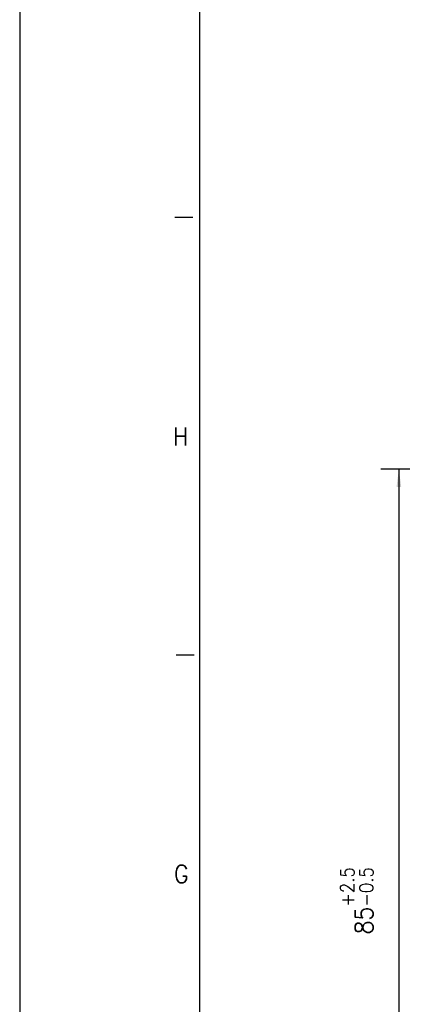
# Model space of a CAD drawing. Header units: millimetres. Extents: x -235 to 4016, y -109 to 485.
# Tile 5 of 44: x -235 to -193, y 197 to 306. Entities that reach past the tile are written whole.
import ezdxf

# ---------------------------------------------------------------- set-up
doc = ezdxf.new("R2010")
doc.units = ezdxf.units.MM
doc.layers.add('1', color=7, linetype='Continuous')
doc.styles.add('CONVERTER_11', font='txt.shx', dxfattribs={"width": 0.9})
doc.dimstyles.new('ME10_DIM_56', dxfattribs={"dimtxt": 2, "dimasz": 2, "dimexe": 2, "dimexo": 0, "dimgap": 2, "dimtad": 1, "dimdec": 0, "dimdsep": 46, "dimtxsty": 'CONVERTER_11', "dimsah": 1, "dimcen": 0.09, "dimclrd": 2, "dimclre": 2, "dimclrt": 2, "dimadec": 0, "dimazin": 0, "dimtol": 1, "dimtp": 2.5, "dimtm": 0.5, "dimtfac": 0.75, "dimtdec": 1, "dimtix": 1, "dimtmove": 0, "dimatfit": 3, "dimfxl": 1, "dimtolj": 1, "dimtzin": 0, "dimarcsym": 0})

# ---------------------------------------------------------------- blocks, each defined once
blk = doc.blocks.new('*D120')
at = {"layer": '1', "color": 2, "linetype": 'Continuous'}
for p, q in [((-165.0014699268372, 256.3500028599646), (-195.0014699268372, 256.3500028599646)), ((-193.0014699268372, 256.3500028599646), (-193.0014699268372, 171.0522973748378)), ((-159.251470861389, 171.0522973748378), (-195.0014699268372, 171.0522973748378))]:
    blk.add_line(p, q, dxfattribs=at)
at = {"layer": '1', "color": 2}
for points in [[(-192.7381649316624, 254.3500028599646), (-193.264774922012, 254.3500028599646), (-193.0014699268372, 256.3500028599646)], [(-193.264774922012, 173.0522973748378), (-192.7381649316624, 173.0522973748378), (-193.0014699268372, 171.0522973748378)]]:
    blk.add_solid(points, dxfattribs=at)
at = {"layer": '1', "color": 2, "insert": (-195.8764699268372, 204.5941942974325), "char_height": 2, "attachment_point": 7, "rotation": 90, "line_spacing_factor": 0.60024009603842, "style": 'CONVERTER_11'}
blk.add_mtext('\\C2;85\\C2;\\H1.5;\\S+2.5^ -0.5;', dxfattribs=at)
blk = doc.blocks.new('Marco_a1', base_point=(184.8144653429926, 187.7796007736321))
at = {"layer": '1', "color": 2, "linetype": 'Continuous'}
for p, q in [((-235.1855346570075, 484.7796007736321), (-235.1855346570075, -109.220399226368)), ((-215.9217984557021, 284.312934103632), (-217.9217984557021, 284.312934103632)), ((-215.7588542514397, 235.6462674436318), (-217.7588542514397, 235.6462674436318))]:
    blk.add_line(p, q, dxfattribs=at)
at = {"layer": '1', "color": 7, "linetype": 'Continuous'}
blk.add_line((-215.1855346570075, 479.7796007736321), (-215.1855346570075, -104.2203992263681), dxfattribs=at)
at = {"layer": '1', "color": 2, "char_height": 2, "attachment_point": 4, "line_spacing_factor": 1.20048019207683, "style": 'CONVERTER_11'}
for s, insert in [('H', (-218.1337379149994, 259.9796007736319)), ('G', (-218.0205765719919, 211.3129341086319))]:
    blk.add_mtext(s, dxfattribs=dict(at, insert=insert))
blk = doc.blocks.new('Top', base_point=(184.8144653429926, 187.7796007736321))
blk.add_blockref('Marco_a1', (184.8144653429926, 187.7796007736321))
blk = doc.blocks.new('_dummy_frame__64', base_point=(-235.1855346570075, -174.5728945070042))
blk.add_blockref('Top', (184.8144653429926, 187.7796007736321))
blk = doc.blocks.new('_dummy_frame__65', base_point=(-346.4995658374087, -309.5127608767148))
at = {"layer": '1'}
blk.add_blockref('_dummy_frame__64', (-235.1855346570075, -174.5728945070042), dxfattribs=at)
blk = doc.blocks.new('B-B__61', base_point=(-140, 213.9999999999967))
at = {"layer": '1'}
dim = blk.add_linear_dim(base=(-193.0014699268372, 256.3500028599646), p1=(-159.2514708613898, 171.0522973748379), p2=(-165.0014699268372, 256.3500028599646), angle=90, dimstyle='ME10_DIM_56', dxfattribs=at)
dim.commit()
dim.dimension.update_dxf_attribs({"geometry": '*D120', "text_midpoint": (-196.8764699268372, 208.5629442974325), "text_rotation": 90})

msp = doc.modelspace()

# ---------------------------------------------------------------- block references
msp.add_blockref('B-B__61', (-140, 213.9999999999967))
at = {"layer": '1'}
msp.add_blockref('_dummy_frame__65', (-346.4995658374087, -309.5127608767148), dxfattribs=at)

doc.saveas('drawing.dxf')
